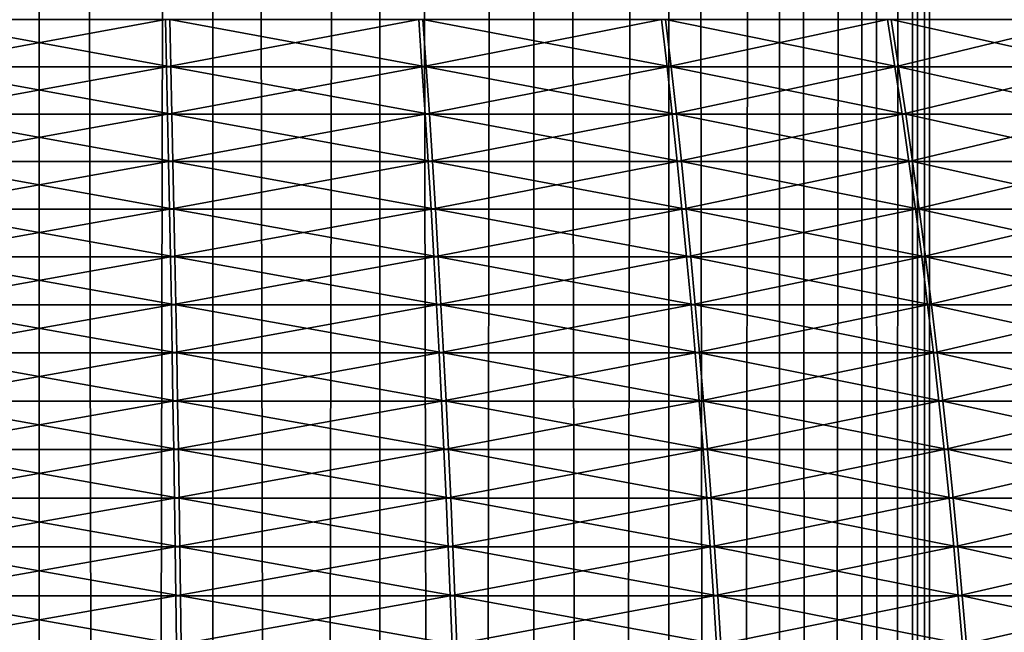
# Model space of a CAD drawing. Header units: millimetres. Extents: x -139 to 139, y -32 to 1264.
# Tile 173 of 256: x 0 to 11, y 662 to 669. Entities that reach past the tile are written whole.
import ezdxf

# ---------------------------------------------------------------- set-up
doc = ezdxf.new("R2010")
doc.units = ezdxf.units.MM
doc.header["$LTSCALE"] = 26.699852
for name, color, linetype in [('235', 7, 'CONTINUOUS'), ('236', 7, 'CONTINUOUS'), ('276', 7, 'CONTINUOUS'), ('277', 7, 'CONTINUOUS')]:
    doc.layers.add(name, color=color, linetype=linetype)

msp = doc.modelspace()

# ---------------------------------------------------------------- linework, layer by layer
at = {"layer": '235', "color": 7, "linetype": 'CONTINUOUS', "true_color": 0xa2afbf}
for points in [[(0, 30, 5.75), (0, 930, 5.75), (-2, 930, 5.553), (0, 30, 5.75)], [(-2, 30, 5.553), (0, 30, 5.75), (-2, 930, 5.553), (-2, 30, 5.553)], [(0, 30, -14.75), (-2, 30, -14.553), (0, 930, -14.75), (0, 30, -14.75)], [(0, 930, -14.75), (-2, 30, -14.553), (-2, 930, -14.553), (0, 930, -14.75)]]:
    msp.add_3dface(points, dxfattribs=at)
at = {"layer": '236', "color": 7, "linetype": 'CONTINUOUS', "true_color": 0xa2afbf}
for points in [[(0, 930, 5.75), (0, 30, 5.75), (2, 30, 5.553), (0, 930, 5.75)], [(0, 930, 5.75), (2, 30, 5.553), (2, 930, 5.553), (0, 930, 5.75)], [(0, 30, -14.75), (0, 930, -14.75), (2, 930, -14.553), (0, 30, -14.75)], [(2, 30, -14.553), (0, 30, -14.75), (2, 930, -14.553), (2, 30, -14.553)], [(3.923, 30, -13.97), (2, 30, -14.553), (3.923, 930, -13.97), (3.923, 30, -13.97)], [(3.923, 930, -13.97), (2, 30, -14.553), (2, 930, -14.553), (3.923, 930, -13.97)], [(2, 30, 5.553), (3.923, 30, 4.97), (2, 930, 5.553), (2, 30, 5.553)], [(2, 930, 5.553), (3.923, 30, 4.97), (3.923, 930, 4.97), (2, 930, 5.553)], [(5.695, 30, -13.023), (3.923, 30, -13.97), (5.695, 930, -13.023), (5.695, 30, -13.023)], [(5.695, 930, -13.023), (3.923, 30, -13.97), (3.923, 930, -13.97), (5.695, 930, -13.023)], [(3.923, 30, 4.97), (5.695, 30, 4.023), (3.923, 930, 4.97), (3.923, 30, 4.97)], [(3.923, 930, 4.97), (5.695, 30, 4.023), (5.695, 930, 4.023), (3.923, 930, 4.97)], [(7.248, 30, -11.748), (5.695, 30, -13.023), (7.248, 930, -11.748), (7.248, 30, -11.748)], [(7.248, 930, -11.748), (5.695, 30, -13.023), (5.695, 930, -13.023), (7.248, 930, -11.748)], [(5.695, 30, 4.023), (7.248, 30, 2.748), (5.695, 930, 4.023), (5.695, 30, 4.023)], [(5.695, 930, 4.023), (7.248, 30, 2.748), (7.248, 930, 2.748), (5.695, 930, 4.023)], [(8.523, 30, -10.195), (7.248, 30, -11.748), (8.523, 930, -10.195), (8.523, 30, -10.195)], [(8.523, 930, -10.195), (7.248, 30, -11.748), (7.248, 930, -11.748), (8.523, 930, -10.195)], [(7.248, 30, 2.748), (8.523, 30, 1.195), (7.248, 930, 2.748), (7.248, 30, 2.748)], [(7.248, 930, 2.748), (8.523, 30, 1.195), (8.523, 930, 1.195), (7.248, 930, 2.748)], [(9.47, 30, -8.423), (8.523, 30, -10.195), (9.47, 930, -8.423), (9.47, 30, -8.423)], [(9.47, 930, -8.423), (8.523, 30, -10.195), (8.523, 930, -10.195), (9.47, 930, -8.423)], [(8.523, 30, 1.195), (9.47, 30, -0.577), (8.523, 930, 1.195), (8.523, 30, 1.195)], [(8.523, 930, 1.195), (9.47, 30, -0.577), (9.47, 930, -0.577), (8.523, 930, 1.195)], [(10.053, 30, -6.5), (9.47, 30, -8.423), (10.053, 930, -6.5), (10.053, 30, -6.5)], [(10.053, 930, -6.5), (9.47, 30, -8.423), (9.47, 930, -8.423), (10.053, 930, -6.5)], [(9.47, 30, -0.577), (10.053, 30, -2.5), (9.47, 930, -0.577), (9.47, 30, -0.577)], [(9.47, 930, -0.577), (10.053, 30, -2.5), (10.053, 930, -2.5), (9.47, 930, -0.577)], [(10.25, 30, -4.5), (10.053, 30, -6.5), (10.25, 930, -4.5), (10.25, 30, -4.5)], [(10.25, 930, -4.5), (10.053, 30, -6.5), (10.053, 930, -6.5), (10.25, 930, -4.5)], [(10.053, 30, -2.5), (10.25, 30, -4.5), (10.053, 930, -2.5), (10.053, 30, -2.5)], [(10.053, 930, -2.5), (10.25, 30, -4.5), (10.25, 930, -4.5), (10.053, 930, -2.5)]]:
    msp.add_3dface(points, dxfattribs=at)
at = {"layer": '276', "color": 7, "linetype": 'CONTINUOUS'}
for points in [[(-1.466, 668.781, -22.475), (-1.453, 669.325, -22.32), (1.516, 668.781, -22.471), (-1.466, 668.781, -22.475)], [(1.516, 668.781, -22.471), (-1.453, 669.325, -22.32), (1.503, 669.325, -22.316), (1.516, 668.781, -22.471)], [(1.516, 668.781, -22.471), (1.503, 669.325, -22.316), (4.456, 668.781, -21.976), (1.516, 668.781, -22.471)], [(4.456, 668.781, -21.976), (1.503, 669.325, -22.316), (4.418, 669.325, -21.824), (4.456, 668.781, -21.976)], [(4.456, 668.781, -21.976), (4.418, 669.325, -21.824), (7.275, 668.781, -21.003), (4.456, 668.781, -21.976)], [(7.275, 668.781, -21.003), (4.418, 669.325, -21.824), (7.212, 669.325, -20.86), (7.275, 668.781, -21.003)], [(7.275, 668.781, -21.003), (7.212, 669.325, -20.86), (9.894, 668.781, -19.579), (7.275, 668.781, -21.003)], [(9.894, 668.781, -19.579), (7.212, 669.325, -20.86), (9.808, 669.325, -19.448), (9.894, 668.781, -19.579)], [(9.894, 668.781, -19.579), (9.808, 669.325, -19.448), (12.243, 668.781, -17.743), (9.894, 668.781, -19.579)], [(12.243, 668.781, -17.743), (9.808, 669.325, -19.448), (12.137, 669.325, -17.628), (12.243, 668.781, -17.743)], [(-1.478, 668.237, -22.624), (-1.466, 668.781, -22.475), (1.529, 668.237, -22.62), (-1.478, 668.237, -22.624)], [(1.529, 668.237, -22.62), (-1.466, 668.781, -22.475), (1.516, 668.781, -22.471), (1.529, 668.237, -22.62)], [(1.529, 668.237, -22.62), (1.516, 668.781, -22.471), (4.493, 668.237, -22.121), (1.529, 668.237, -22.62)], [(4.493, 668.237, -22.121), (1.516, 668.781, -22.471), (4.456, 668.781, -21.976), (4.493, 668.237, -22.121)], [(4.493, 668.237, -22.121), (4.456, 668.781, -21.976), (7.335, 668.237, -21.14), (4.493, 668.237, -22.121)], [(7.335, 668.237, -21.14), (4.456, 668.781, -21.976), (7.275, 668.781, -21.003), (7.335, 668.237, -21.14)], [(7.335, 668.237, -21.14), (7.275, 668.781, -21.003), (9.976, 668.237, -19.704), (7.335, 668.237, -21.14)], [(9.976, 668.237, -19.704), (7.275, 668.781, -21.003), (9.894, 668.781, -19.579), (9.976, 668.237, -19.704)], [(9.976, 668.237, -19.704), (9.894, 668.781, -19.579), (12.345, 668.237, -17.852), (9.976, 668.237, -19.704)], [(12.345, 668.237, -17.852), (9.894, 668.781, -19.579), (12.243, 668.781, -17.743), (12.345, 668.237, -17.852)], [(-1.489, 667.691, -22.767), (-1.478, 668.237, -22.624), (1.541, 667.691, -22.763), (-1.489, 667.691, -22.767)], [(1.541, 667.691, -22.763), (-1.478, 668.237, -22.624), (1.529, 668.237, -22.62), (1.541, 667.691, -22.763)], [(1.541, 667.691, -22.763), (1.529, 668.237, -22.62), (4.529, 667.691, -22.259), (1.541, 667.691, -22.763)], [(4.529, 667.691, -22.259), (1.529, 668.237, -22.62), (4.493, 668.237, -22.121), (4.529, 667.691, -22.259)], [(4.529, 667.691, -22.259), (4.493, 668.237, -22.121), (7.393, 667.691, -21.271), (4.529, 667.691, -22.259)], [(7.393, 667.691, -21.271), (4.493, 668.237, -22.121), (7.335, 668.237, -21.14), (7.393, 667.691, -21.271)], [(7.393, 667.691, -21.271), (7.335, 668.237, -21.14), (10.055, 667.691, -19.823), (7.393, 667.691, -21.271)], [(10.055, 667.691, -19.823), (7.335, 668.237, -21.14), (9.976, 668.237, -19.704), (10.055, 667.691, -19.823)], [(10.055, 667.691, -19.823), (9.976, 668.237, -19.704), (12.442, 667.691, -17.957), (10.055, 667.691, -19.823)], [(12.442, 667.691, -17.957), (9.976, 668.237, -19.704), (12.345, 668.237, -17.852), (12.442, 667.691, -17.957)], [(-1.5, 667.144, -22.904), (-1.489, 667.691, -22.767), (1.552, 667.144, -22.9), (-1.5, 667.144, -22.904)], [(1.552, 667.144, -22.9), (-1.489, 667.691, -22.767), (1.541, 667.691, -22.763), (1.552, 667.144, -22.9)], [(1.552, 667.144, -22.9), (1.541, 667.691, -22.763), (4.562, 667.144, -22.392), (1.552, 667.144, -22.9)], [(4.562, 667.144, -22.392), (1.541, 667.691, -22.763), (4.529, 667.691, -22.259), (4.562, 667.144, -22.392)], [(4.562, 667.144, -22.392), (4.529, 667.691, -22.259), (7.448, 667.144, -21.396), (4.562, 667.144, -22.392)], [(7.448, 667.144, -21.396), (4.529, 667.691, -22.259), (7.393, 667.691, -21.271), (7.448, 667.144, -21.396)], [(7.448, 667.144, -21.396), (7.393, 667.691, -21.271), (10.13, 667.144, -19.938), (7.448, 667.144, -21.396)], [(10.13, 667.144, -19.938), (7.393, 667.691, -21.271), (10.055, 667.691, -19.823), (10.13, 667.144, -19.938)], [(10.13, 667.144, -19.938), (10.055, 667.691, -19.823), (12.535, 667.144, -18.058), (10.13, 667.144, -19.938)], [(12.535, 667.144, -18.058), (10.055, 667.691, -19.823), (12.442, 667.691, -17.957), (12.535, 667.144, -18.058)], [(-1.511, 666.594, -23.035), (-1.5, 667.144, -22.904), (1.563, 666.594, -23.031), (-1.511, 666.594, -23.035)], [(1.563, 666.594, -23.031), (-1.5, 667.144, -22.904), (1.552, 667.144, -22.9), (1.563, 666.594, -23.031)], [(1.563, 666.594, -23.031), (1.552, 667.144, -22.9), (4.595, 666.594, -22.52), (1.563, 666.594, -23.031)], [(4.595, 666.594, -22.52), (1.552, 667.144, -22.9), (4.562, 667.144, -22.392), (4.595, 666.594, -22.52)], [(4.595, 666.594, -22.52), (4.562, 667.144, -22.392), (7.501, 666.594, -21.517), (4.595, 666.594, -22.52)], [(7.501, 666.594, -21.517), (4.562, 667.144, -22.392), (7.448, 667.144, -21.396), (7.501, 666.594, -21.517)], [(7.501, 666.594, -21.517), (7.448, 667.144, -21.396), (10.202, 666.594, -20.048), (7.501, 666.594, -21.517)], [(10.202, 666.594, -20.048), (7.448, 667.144, -21.396), (10.13, 667.144, -19.938), (10.202, 666.594, -20.048)], [(10.202, 666.594, -20.048), (10.13, 667.144, -19.938), (12.625, 666.594, -18.155), (10.202, 666.594, -20.048)], [(12.625, 666.594, -18.155), (10.13, 667.144, -19.938), (12.535, 667.144, -18.058), (12.625, 666.594, -18.155)], [(-1.522, 666.043, -23.162), (-1.511, 666.594, -23.035), (1.574, 666.043, -23.157), (-1.522, 666.043, -23.162)], [(1.574, 666.043, -23.157), (-1.511, 666.594, -23.035), (1.563, 666.594, -23.031), (1.574, 666.043, -23.157)], [(1.574, 666.043, -23.157), (1.563, 666.594, -23.031), (4.626, 666.043, -22.643), (1.574, 666.043, -23.157)], [(4.626, 666.043, -22.643), (1.563, 666.594, -23.031), (4.595, 666.594, -22.52), (4.626, 666.043, -22.643)], [(4.626, 666.043, -22.643), (4.595, 666.594, -22.52), (7.552, 666.043, -21.633), (4.626, 666.043, -22.643)], [(7.552, 666.043, -21.633), (4.595, 666.594, -22.52), (7.501, 666.594, -21.517), (7.552, 666.043, -21.633)], [(7.552, 666.043, -21.633), (7.501, 666.594, -21.517), (10.272, 666.043, -20.154), (7.552, 666.043, -21.633)], [(10.272, 666.043, -20.154), (7.501, 666.594, -21.517), (10.202, 666.594, -20.048), (10.272, 666.043, -20.154)], [(10.272, 666.043, -20.154), (10.202, 666.594, -20.048), (12.711, 666.043, -18.248), (10.272, 666.043, -20.154)], [(12.711, 666.043, -18.248), (10.202, 666.594, -20.048), (12.625, 666.594, -18.155), (12.711, 666.043, -18.248)], [(-1.531, 665.489, -23.283), (-1.522, 666.043, -23.162), (1.584, 665.489, -23.278), (-1.531, 665.489, -23.283)], [(1.584, 665.489, -23.278), (-1.522, 666.043, -23.162), (1.574, 666.043, -23.157), (1.584, 665.489, -23.278)], [(1.584, 665.489, -23.278), (1.574, 666.043, -23.157), (4.656, 665.489, -22.761), (1.584, 665.489, -23.278)], [(4.656, 665.489, -22.761), (1.574, 666.043, -23.157), (4.626, 666.043, -22.643), (4.656, 665.489, -22.761)], [(4.656, 665.489, -22.761), (4.626, 666.043, -22.643), (7.601, 665.489, -21.744), (4.656, 665.489, -22.761)], [(7.601, 665.489, -21.744), (4.626, 666.043, -22.643), (7.552, 666.043, -21.633), (7.601, 665.489, -21.744)], [(7.601, 665.489, -21.744), (7.552, 666.043, -21.633), (10.339, 665.489, -20.256), (7.601, 665.489, -21.744)], [(10.339, 665.489, -20.256), (7.552, 666.043, -21.633), (10.272, 666.043, -20.154), (10.339, 665.489, -20.256)], [(10.339, 665.489, -20.256), (10.272, 666.043, -20.154), (12.793, 665.489, -18.337), (10.339, 665.489, -20.256)], [(12.793, 665.489, -18.337), (10.272, 666.043, -20.154), (12.711, 666.043, -18.248), (12.793, 665.489, -18.337)], [(-1.541, 664.933, -23.398), (-1.531, 665.489, -23.283), (1.594, 664.933, -23.394), (-1.541, 664.933, -23.398)], [(1.594, 664.933, -23.394), (-1.531, 665.489, -23.283), (1.584, 665.489, -23.278), (1.594, 664.933, -23.394)], [(1.594, 664.933, -23.394), (1.584, 665.489, -23.278), (4.685, 664.933, -22.873), (1.594, 664.933, -23.394)], [(4.685, 664.933, -22.873), (1.584, 665.489, -23.278), (4.656, 665.489, -22.761), (4.685, 664.933, -22.873)], [(4.685, 664.933, -22.873), (4.656, 665.489, -22.761), (7.648, 664.933, -21.85), (4.685, 664.933, -22.873)], [(7.648, 664.933, -21.85), (4.656, 665.489, -22.761), (7.601, 665.489, -21.744), (7.648, 664.933, -21.85)], [(7.648, 664.933, -21.85), (7.601, 665.489, -21.744), (10.402, 664.933, -20.353), (7.648, 664.933, -21.85)], [(10.402, 664.933, -20.353), (7.601, 665.489, -21.744), (10.339, 665.489, -20.256), (10.402, 664.933, -20.353)], [(10.402, 664.933, -20.353), (10.339, 665.489, -20.256), (12.872, 664.933, -18.422), (10.402, 664.933, -20.353)], [(12.872, 664.933, -18.422), (10.339, 665.489, -20.256), (12.793, 665.489, -18.337), (12.872, 664.933, -18.422)], [(-1.55, 664.375, -23.508), (-1.541, 664.933, -23.398), (1.603, 664.375, -23.504), (-1.55, 664.375, -23.508)], [(1.603, 664.375, -23.504), (-1.541, 664.933, -23.398), (1.594, 664.933, -23.394), (1.603, 664.375, -23.504)], [(1.603, 664.375, -23.504), (1.594, 664.933, -23.394), (4.712, 664.375, -22.98), (1.603, 664.375, -23.504)], [(4.712, 664.375, -22.98), (1.594, 664.933, -23.394), (4.685, 664.933, -22.873), (4.712, 664.375, -22.98)], [(4.712, 664.375, -22.98), (4.685, 664.933, -22.873), (7.693, 664.375, -21.951), (4.712, 664.375, -22.98)], [(7.693, 664.375, -21.951), (4.685, 664.933, -22.873), (7.648, 664.933, -21.85), (7.693, 664.375, -21.951)], [(7.693, 664.375, -21.951), (7.648, 664.933, -21.85), (10.463, 664.375, -20.445), (7.693, 664.375, -21.951)], [(10.463, 664.375, -20.445), (7.648, 664.933, -21.85), (10.402, 664.933, -20.353), (10.463, 664.375, -20.445)], [(10.463, 664.375, -20.445), (10.402, 664.933, -20.353), (12.947, 664.375, -18.504), (10.463, 664.375, -20.445)], [(12.947, 664.375, -18.504), (10.402, 664.933, -20.353), (12.872, 664.933, -18.422), (12.947, 664.375, -18.504)], [(-1.558, 663.816, -23.613), (-1.55, 664.375, -23.508), (1.612, 663.816, -23.609), (-1.558, 663.816, -23.613)], [(1.612, 663.816, -23.609), (-1.55, 664.375, -23.508), (1.603, 664.375, -23.504), (1.612, 663.816, -23.609)], [(1.612, 663.816, -23.609), (1.603, 664.375, -23.504), (4.738, 663.816, -23.082), (1.612, 663.816, -23.609)], [(4.738, 663.816, -23.082), (1.603, 664.375, -23.504), (4.712, 664.375, -22.98), (4.738, 663.816, -23.082)], [(4.738, 663.816, -23.082), (4.712, 664.375, -22.98), (7.735, 663.816, -22.047), (4.738, 663.816, -23.082)], [(7.735, 663.816, -22.047), (4.712, 664.375, -22.98), (7.693, 664.375, -21.951), (7.735, 663.816, -22.047)], [(7.735, 663.816, -22.047), (7.693, 664.375, -21.951), (10.52, 663.816, -20.533), (7.735, 663.816, -22.047)], [(10.52, 663.816, -20.533), (7.693, 664.375, -21.951), (10.463, 664.375, -20.445), (10.52, 663.816, -20.533)], [(10.52, 663.816, -20.533), (10.463, 664.375, -20.445), (13.018, 663.816, -18.581), (10.52, 663.816, -20.533)], [(13.018, 663.816, -18.581), (10.463, 664.375, -20.445), (12.947, 664.375, -18.504), (13.018, 663.816, -18.581)], [(-1.566, 663.255, -23.712), (-1.558, 663.816, -23.613), (1.62, 663.255, -23.707), (-1.566, 663.255, -23.712)], [(1.62, 663.255, -23.707), (-1.558, 663.816, -23.613), (1.612, 663.816, -23.609), (1.62, 663.255, -23.707)], [(1.62, 663.255, -23.707), (1.612, 663.816, -23.609), (4.763, 663.255, -23.178), (1.62, 663.255, -23.707)], [(4.763, 663.255, -23.178), (1.612, 663.816, -23.609), (4.738, 663.816, -23.082), (4.763, 663.255, -23.178)], [(4.763, 663.255, -23.178), (4.738, 663.816, -23.082), (7.775, 663.255, -22.138), (4.763, 663.255, -23.178)], [(7.775, 663.255, -22.138), (4.738, 663.816, -23.082), (7.735, 663.816, -22.047), (7.775, 663.255, -22.138)], [(7.775, 663.255, -22.138), (7.735, 663.816, -22.047), (10.575, 663.255, -20.616), (7.775, 663.255, -22.138)], [(10.575, 663.255, -20.616), (7.735, 663.816, -22.047), (10.52, 663.816, -20.533), (10.575, 663.255, -20.616)], [(10.575, 663.255, -20.616), (10.52, 663.816, -20.533), (13.085, 663.255, -18.653), (10.575, 663.255, -20.616)], [(13.085, 663.255, -18.653), (10.52, 663.816, -20.533), (13.018, 663.816, -18.581), (13.085, 663.255, -18.653)], [(-1.574, 662.692, -23.805), (-1.566, 663.255, -23.712), (1.628, 662.692, -23.8), (-1.574, 662.692, -23.805)], [(1.628, 662.692, -23.8), (-1.566, 663.255, -23.712), (1.62, 663.255, -23.707), (1.628, 662.692, -23.8)], [(1.628, 662.692, -23.8), (1.62, 663.255, -23.707), (4.786, 662.692, -23.268), (1.628, 662.692, -23.8)], [(4.786, 662.692, -23.268), (1.62, 663.255, -23.707), (4.763, 663.255, -23.178), (4.786, 662.692, -23.268)], [(4.786, 662.692, -23.268), (4.763, 663.255, -23.178), (7.813, 662.692, -22.223), (4.786, 662.692, -23.268)], [(7.813, 662.692, -22.223), (4.763, 663.255, -23.178), (7.775, 663.255, -22.138), (7.813, 662.692, -22.223)], [(7.813, 662.692, -22.223), (7.775, 663.255, -22.138), (10.626, 662.692, -20.694), (7.813, 662.692, -22.223)], [(10.626, 662.692, -20.694), (7.775, 663.255, -22.138), (10.575, 663.255, -20.616), (10.626, 662.692, -20.694)], [(10.626, 662.692, -20.694), (10.575, 663.255, -20.616), (13.149, 662.692, -18.722), (10.626, 662.692, -20.694)], [(13.149, 662.692, -18.722), (10.575, 663.255, -20.616), (13.085, 663.255, -18.653), (13.149, 662.692, -18.722)], [(-1.581, 662.128, -23.892), (-1.574, 662.692, -23.805), (1.636, 662.128, -23.887), (-1.581, 662.128, -23.892)], [(1.636, 662.128, -23.887), (-1.574, 662.692, -23.805), (1.628, 662.692, -23.8), (1.636, 662.128, -23.887)], [(1.636, 662.128, -23.887), (1.628, 662.692, -23.8), (4.807, 662.128, -23.353), (1.636, 662.128, -23.887)], [(4.807, 662.128, -23.353), (1.628, 662.692, -23.8), (4.786, 662.692, -23.268), (4.807, 662.128, -23.353)], [(4.807, 662.128, -23.353), (4.786, 662.692, -23.268), (7.848, 662.128, -22.303), (4.807, 662.128, -23.353)], [(7.848, 662.128, -22.303), (4.786, 662.692, -23.268), (7.813, 662.692, -22.223), (7.848, 662.128, -22.303)], [(7.848, 662.128, -22.303), (7.813, 662.692, -22.223), (10.674, 662.128, -20.767), (7.848, 662.128, -22.303)], [(10.674, 662.128, -20.767), (7.813, 662.692, -22.223), (10.626, 662.692, -20.694), (10.674, 662.128, -20.767)], [(10.674, 662.128, -20.767), (10.626, 662.692, -20.694), (13.208, 662.128, -18.786), (10.674, 662.128, -20.767)], [(13.208, 662.128, -18.786), (10.626, 662.692, -20.694), (13.149, 662.692, -18.722), (13.208, 662.128, -18.786)]]:
    msp.add_3dface(points, dxfattribs=at)
at = {"layer": '277', "color": 7, "linetype": 'CONTINUOUS'}
for points in [[(-1.503, 669.325, 13.316), (-1.516, 668.781, 13.471), (1.453, 669.325, 13.32), (-1.503, 669.325, 13.316)], [(1.453, 669.325, 13.32), (-1.516, 668.781, 13.471), (1.466, 668.781, 13.475), (1.453, 669.325, 13.32)], [(1.453, 669.325, 13.32), (1.466, 668.781, 13.475), (4.369, 669.325, 12.837), (1.453, 669.325, 13.32)], [(4.369, 669.325, 12.837), (1.466, 668.781, 13.475), (4.407, 668.781, 12.988), (4.369, 669.325, 12.837)], [(4.369, 669.325, 12.837), (4.407, 668.781, 12.988), (7.166, 669.325, 11.88), (4.369, 669.325, 12.837)], [(7.166, 669.325, 11.88), (4.407, 668.781, 12.988), (7.228, 668.781, 12.023), (7.166, 669.325, 11.88)], [(7.166, 669.325, 11.88), (7.228, 668.781, 12.023), (9.766, 669.325, 10.476), (7.166, 669.325, 11.88)], [(9.766, 669.325, 10.476), (7.228, 668.781, 12.023), (9.852, 668.781, 10.607), (9.766, 669.325, 10.476)], [(9.766, 669.325, 10.476), (9.852, 668.781, 10.607), (12.1, 669.325, 8.662), (9.766, 669.325, 10.476)], [(12.1, 669.325, 8.662), (9.852, 668.781, 10.607), (12.206, 668.781, 8.777), (12.1, 669.325, 8.662)], [(-1.516, 668.781, 13.471), (-1.529, 668.237, 13.62), (1.466, 668.781, 13.475), (-1.516, 668.781, 13.471)], [(1.466, 668.781, 13.475), (-1.529, 668.237, 13.62), (1.478, 668.237, 13.624), (1.466, 668.781, 13.475)], [(1.466, 668.781, 13.475), (1.478, 668.237, 13.624), (4.407, 668.781, 12.988), (1.466, 668.781, 13.475)], [(4.407, 668.781, 12.988), (1.478, 668.237, 13.624), (4.444, 668.237, 13.133), (4.407, 668.781, 12.988)], [(4.407, 668.781, 12.988), (4.444, 668.237, 13.133), (7.228, 668.781, 12.023), (4.407, 668.781, 12.988)], [(7.228, 668.781, 12.023), (4.444, 668.237, 13.133), (7.288, 668.237, 12.16), (7.228, 668.781, 12.023)], [(7.228, 668.781, 12.023), (7.288, 668.237, 12.16), (9.852, 668.781, 10.607), (7.228, 668.781, 12.023)], [(9.852, 668.781, 10.607), (7.288, 668.237, 12.16), (9.933, 668.237, 10.732), (9.852, 668.781, 10.607)], [(9.852, 668.781, 10.607), (9.933, 668.237, 10.732), (12.206, 668.781, 8.777), (9.852, 668.781, 10.607)], [(12.206, 668.781, 8.777), (9.933, 668.237, 10.732), (12.307, 668.237, 8.887), (12.206, 668.781, 8.777)], [(-1.529, 668.237, 13.62), (-1.541, 667.691, 13.763), (1.478, 668.237, 13.624), (-1.529, 668.237, 13.62)], [(1.478, 668.237, 13.624), (-1.541, 667.691, 13.763), (1.489, 667.691, 13.767), (1.478, 668.237, 13.624)], [(1.478, 668.237, 13.624), (1.489, 667.691, 13.767), (4.444, 668.237, 13.133), (1.478, 668.237, 13.624)], [(4.444, 668.237, 13.133), (1.489, 667.691, 13.767), (4.479, 667.691, 13.272), (4.444, 668.237, 13.133)], [(4.444, 668.237, 13.133), (4.479, 667.691, 13.272), (7.288, 668.237, 12.16), (4.444, 668.237, 13.133)], [(7.288, 668.237, 12.16), (4.479, 667.691, 13.272), (7.345, 667.691, 12.291), (7.288, 668.237, 12.16)], [(7.288, 668.237, 12.16), (7.345, 667.691, 12.291), (9.933, 668.237, 10.732), (7.288, 668.237, 12.16)], [(9.933, 668.237, 10.732), (7.345, 667.691, 12.291), (10.012, 667.691, 10.852), (9.933, 668.237, 10.732)], [(9.933, 668.237, 10.732), (10.012, 667.691, 10.852), (12.307, 668.237, 8.887), (9.933, 668.237, 10.732)], [(12.307, 668.237, 8.887), (10.012, 667.691, 10.852), (12.404, 667.691, 8.992), (12.307, 668.237, 8.887)], [(-1.541, 667.691, 13.763), (-1.552, 667.144, 13.9), (1.489, 667.691, 13.767), (-1.541, 667.691, 13.763)], [(1.489, 667.691, 13.767), (-1.552, 667.144, 13.9), (1.5, 667.144, 13.904), (1.489, 667.691, 13.767)], [(1.489, 667.691, 13.767), (1.5, 667.144, 13.904), (4.479, 667.691, 13.272), (1.489, 667.691, 13.767)], [(4.479, 667.691, 13.272), (1.5, 667.144, 13.904), (4.512, 667.144, 13.405), (4.479, 667.691, 13.272)], [(4.479, 667.691, 13.272), (4.512, 667.144, 13.405), (7.345, 667.691, 12.291), (4.479, 667.691, 13.272)], [(7.345, 667.691, 12.291), (4.512, 667.144, 13.405), (7.4, 667.144, 12.417), (7.345, 667.691, 12.291)], [(7.345, 667.691, 12.291), (7.4, 667.144, 12.417), (10.012, 667.691, 10.852), (7.345, 667.691, 12.291)], [(10.012, 667.691, 10.852), (7.4, 667.144, 12.417), (10.087, 667.144, 10.967), (10.012, 667.691, 10.852)], [(10.012, 667.691, 10.852), (10.087, 667.144, 10.967), (12.404, 667.691, 8.992), (10.012, 667.691, 10.852)], [(12.404, 667.691, 8.992), (10.087, 667.144, 10.967), (12.497, 667.144, 9.093), (12.404, 667.691, 8.992)], [(-1.552, 667.144, 13.9), (-1.563, 666.594, 14.031), (1.5, 667.144, 13.904), (-1.552, 667.144, 13.9)], [(1.5, 667.144, 13.904), (-1.563, 666.594, 14.031), (1.511, 666.594, 14.035), (1.5, 667.144, 13.904)], [(1.5, 667.144, 13.904), (1.511, 666.594, 14.035), (4.512, 667.144, 13.405), (1.5, 667.144, 13.904)], [(4.512, 667.144, 13.405), (1.511, 666.594, 14.035), (4.544, 666.594, 13.533), (4.512, 667.144, 13.405)], [(4.512, 667.144, 13.405), (4.544, 666.594, 13.533), (7.4, 667.144, 12.417), (4.512, 667.144, 13.405)], [(7.4, 667.144, 12.417), (4.544, 666.594, 13.533), (7.453, 666.594, 12.538), (7.4, 667.144, 12.417)], [(7.4, 667.144, 12.417), (7.453, 666.594, 12.538), (10.087, 667.144, 10.967), (7.4, 667.144, 12.417)], [(10.087, 667.144, 10.967), (7.453, 666.594, 12.538), (10.159, 666.594, 11.077), (10.087, 667.144, 10.967)], [(10.087, 667.144, 10.967), (10.159, 666.594, 11.077), (12.497, 667.144, 9.093), (10.087, 667.144, 10.967)], [(12.497, 667.144, 9.093), (10.159, 666.594, 11.077), (12.586, 666.594, 9.19), (12.497, 667.144, 9.093)], [(-1.563, 666.594, 14.031), (-1.574, 666.043, 14.157), (1.511, 666.594, 14.035), (-1.563, 666.594, 14.031)], [(1.511, 666.594, 14.035), (-1.574, 666.043, 14.157), (1.522, 666.043, 14.162), (1.511, 666.594, 14.035)], [(1.511, 666.594, 14.035), (1.522, 666.043, 14.162), (4.544, 666.594, 13.533), (1.511, 666.594, 14.035)], [(4.544, 666.594, 13.533), (1.522, 666.043, 14.162), (4.575, 666.043, 13.656), (4.544, 666.594, 13.533)], [(4.544, 666.594, 13.533), (4.575, 666.043, 13.656), (7.453, 666.594, 12.538), (4.544, 666.594, 13.533)], [(7.453, 666.594, 12.538), (4.575, 666.043, 13.656), (7.504, 666.043, 12.654), (7.453, 666.594, 12.538)], [(7.453, 666.594, 12.538), (7.504, 666.043, 12.654), (10.159, 666.594, 11.077), (7.453, 666.594, 12.538)], [(10.159, 666.594, 11.077), (7.504, 666.043, 12.654), (10.228, 666.043, 11.183), (10.159, 666.594, 11.077)], [(10.159, 666.594, 11.077), (10.228, 666.043, 11.183), (12.586, 666.594, 9.19), (10.159, 666.594, 11.077)], [(12.586, 666.594, 9.19), (10.228, 666.043, 11.183), (12.672, 666.043, 9.284), (12.586, 666.594, 9.19)], [(-1.574, 666.043, 14.157), (-1.584, 665.489, 14.278), (1.522, 666.043, 14.162), (-1.574, 666.043, 14.157)], [(1.522, 666.043, 14.162), (-1.584, 665.489, 14.278), (1.531, 665.489, 14.283), (1.522, 666.043, 14.162)], [(1.522, 666.043, 14.162), (1.531, 665.489, 14.283), (4.575, 666.043, 13.656), (1.522, 666.043, 14.162)], [(4.575, 666.043, 13.656), (1.531, 665.489, 14.283), (4.605, 665.489, 13.774), (4.575, 666.043, 13.656)], [(4.575, 666.043, 13.656), (4.605, 665.489, 13.774), (7.504, 666.043, 12.654), (4.575, 666.043, 13.656)], [(7.504, 666.043, 12.654), (4.605, 665.489, 13.774), (7.553, 665.489, 12.765), (7.504, 666.043, 12.654)], [(7.504, 666.043, 12.654), (7.553, 665.489, 12.765), (10.228, 666.043, 11.183), (7.504, 666.043, 12.654)], [(10.228, 666.043, 11.183), (7.553, 665.489, 12.765), (10.294, 665.489, 11.285), (10.228, 666.043, 11.183)], [(10.228, 666.043, 11.183), (10.294, 665.489, 11.285), (12.672, 666.043, 9.284), (10.228, 666.043, 11.183)], [(12.672, 666.043, 9.284), (10.294, 665.489, 11.285), (12.754, 665.489, 9.373), (12.672, 666.043, 9.284)], [(-1.584, 665.489, 14.278), (-1.594, 664.933, 14.394), (1.531, 665.489, 14.283), (-1.584, 665.489, 14.278)], [(1.531, 665.489, 14.283), (-1.594, 664.933, 14.394), (1.541, 664.933, 14.398), (1.531, 665.489, 14.283)], [(1.531, 665.489, 14.283), (1.541, 664.933, 14.398), (4.605, 665.489, 13.774), (1.531, 665.489, 14.283)], [(4.605, 665.489, 13.774), (1.541, 664.933, 14.398), (4.633, 664.933, 13.886), (4.605, 665.489, 13.774)], [(4.605, 665.489, 13.774), (4.633, 664.933, 13.886), (7.553, 665.489, 12.765), (4.605, 665.489, 13.774)], [(7.553, 665.489, 12.765), (4.633, 664.933, 13.886), (7.599, 664.933, 12.872), (7.553, 665.489, 12.765)], [(7.553, 665.489, 12.765), (7.599, 664.933, 12.872), (10.294, 665.489, 11.285), (7.553, 665.489, 12.765)], [(10.294, 665.489, 11.285), (7.599, 664.933, 12.872), (10.358, 664.933, 11.382), (10.294, 665.489, 11.285)], [(10.294, 665.489, 11.285), (10.358, 664.933, 11.382), (12.754, 665.489, 9.373), (10.294, 665.489, 11.285)], [(12.754, 665.489, 9.373), (10.358, 664.933, 11.382), (12.833, 664.933, 9.459), (12.754, 665.489, 9.373)], [(-1.594, 664.933, 14.394), (-1.603, 664.375, 14.504), (1.541, 664.933, 14.398), (-1.594, 664.933, 14.394)], [(1.541, 664.933, 14.398), (-1.603, 664.375, 14.504), (1.55, 664.375, 14.508), (1.541, 664.933, 14.398)], [(1.541, 664.933, 14.398), (1.55, 664.375, 14.508), (4.633, 664.933, 13.886), (1.541, 664.933, 14.398)], [(4.633, 664.933, 13.886), (1.55, 664.375, 14.508), (4.66, 664.375, 13.993), (4.633, 664.933, 13.886)], [(4.633, 664.933, 13.886), (4.66, 664.375, 13.993), (7.599, 664.933, 12.872), (4.633, 664.933, 13.886)], [(7.599, 664.933, 12.872), (4.66, 664.375, 13.993), (7.644, 664.375, 12.973), (7.599, 664.933, 12.872)], [(7.599, 664.933, 12.872), (7.644, 664.375, 12.973), (10.358, 664.933, 11.382), (7.599, 664.933, 12.872)], [(10.358, 664.933, 11.382), (7.644, 664.375, 12.973), (10.418, 664.375, 11.475), (10.358, 664.933, 11.382)], [(10.358, 664.933, 11.382), (10.418, 664.375, 11.475), (12.833, 664.933, 9.459), (10.358, 664.933, 11.382)], [(12.833, 664.933, 9.459), (10.418, 664.375, 11.475), (12.908, 664.375, 9.54), (12.833, 664.933, 9.459)], [(-1.603, 664.375, 14.504), (-1.612, 663.816, 14.609), (1.55, 664.375, 14.508), (-1.603, 664.375, 14.504)], [(1.55, 664.375, 14.508), (-1.612, 663.816, 14.609), (1.558, 663.816, 14.613), (1.55, 664.375, 14.508)], [(1.55, 664.375, 14.508), (1.558, 663.816, 14.613), (4.66, 664.375, 13.993), (1.55, 664.375, 14.508)], [(4.66, 664.375, 13.993), (1.558, 663.816, 14.613), (4.686, 663.816, 14.095), (4.66, 664.375, 13.993)], [(4.66, 664.375, 13.993), (4.686, 663.816, 14.095), (7.644, 664.375, 12.973), (4.66, 664.375, 13.993)], [(7.644, 664.375, 12.973), (4.686, 663.816, 14.095), (7.686, 663.816, 13.069), (7.644, 664.375, 12.973)], [(7.644, 664.375, 12.973), (7.686, 663.816, 13.069), (10.418, 664.375, 11.475), (7.644, 664.375, 12.973)], [(10.418, 664.375, 11.475), (7.686, 663.816, 13.069), (10.475, 663.816, 11.562), (10.418, 664.375, 11.475)], [(10.418, 664.375, 11.475), (10.475, 663.816, 11.562), (12.908, 664.375, 9.54), (10.418, 664.375, 11.475)], [(12.908, 664.375, 9.54), (10.475, 663.816, 11.562), (12.978, 663.816, 9.617), (12.908, 664.375, 9.54)], [(-1.612, 663.816, 14.609), (-1.62, 663.255, 14.707), (1.558, 663.816, 14.613), (-1.612, 663.816, 14.609)], [(1.558, 663.816, 14.613), (-1.62, 663.255, 14.707), (1.566, 663.255, 14.712), (1.558, 663.816, 14.613)], [(1.558, 663.816, 14.613), (1.566, 663.255, 14.712), (4.686, 663.816, 14.095), (1.558, 663.816, 14.613)], [(4.686, 663.816, 14.095), (1.566, 663.255, 14.712), (4.71, 663.255, 14.191), (4.686, 663.816, 14.095)], [(4.686, 663.816, 14.095), (4.71, 663.255, 14.191), (7.686, 663.816, 13.069), (4.686, 663.816, 14.095)], [(7.686, 663.816, 13.069), (4.71, 663.255, 14.191), (7.725, 663.255, 13.16), (7.686, 663.816, 13.069)], [(7.686, 663.816, 13.069), (7.725, 663.255, 13.16), (10.475, 663.816, 11.562), (7.686, 663.816, 13.069)], [(10.475, 663.816, 11.562), (7.725, 663.255, 13.16), (10.529, 663.255, 11.645), (10.475, 663.816, 11.562)], [(10.475, 663.816, 11.562), (10.529, 663.255, 11.645), (12.978, 663.816, 9.617), (10.475, 663.816, 11.562)], [(12.978, 663.816, 9.617), (10.529, 663.255, 11.645), (13.046, 663.255, 9.69), (12.978, 663.816, 9.617)], [(-1.62, 663.255, 14.707), (-1.628, 662.692, 14.8), (1.566, 663.255, 14.712), (-1.62, 663.255, 14.707)], [(1.566, 663.255, 14.712), (-1.628, 662.692, 14.8), (1.574, 662.692, 14.805), (1.566, 663.255, 14.712)], [(1.566, 663.255, 14.712), (1.574, 662.692, 14.805), (4.71, 663.255, 14.191), (1.566, 663.255, 14.712)], [(4.71, 663.255, 14.191), (1.574, 662.692, 14.805), (4.733, 662.692, 14.282), (4.71, 663.255, 14.191)], [(4.71, 663.255, 14.191), (4.733, 662.692, 14.282), (7.725, 663.255, 13.16), (4.71, 663.255, 14.191)], [(7.725, 663.255, 13.16), (4.733, 662.692, 14.282), (7.763, 662.692, 13.245), (7.725, 663.255, 13.16)], [(7.725, 663.255, 13.16), (7.763, 662.692, 13.245), (10.529, 663.255, 11.645), (7.725, 663.255, 13.16)], [(10.529, 663.255, 11.645), (7.763, 662.692, 13.245), (10.58, 662.692, 11.724), (10.529, 663.255, 11.645)], [(10.529, 663.255, 11.645), (10.58, 662.692, 11.724), (13.046, 663.255, 9.69), (10.529, 663.255, 11.645)], [(13.046, 663.255, 9.69), (10.58, 662.692, 11.724), (13.109, 662.692, 9.759), (13.046, 663.255, 9.69)], [(-1.628, 662.692, 14.8), (-1.636, 662.128, 14.887), (1.574, 662.692, 14.805), (-1.628, 662.692, 14.8)], [(1.574, 662.692, 14.805), (-1.636, 662.128, 14.887), (1.581, 662.128, 14.892), (1.574, 662.692, 14.805)], [(1.574, 662.692, 14.805), (1.581, 662.128, 14.892), (4.733, 662.692, 14.282), (1.574, 662.692, 14.805)], [(4.733, 662.692, 14.282), (1.581, 662.128, 14.892), (4.754, 662.128, 14.366), (4.733, 662.692, 14.282)], [(4.733, 662.692, 14.282), (4.754, 662.128, 14.366), (7.763, 662.692, 13.245), (4.733, 662.692, 14.282)], [(7.763, 662.692, 13.245), (4.754, 662.128, 14.366), (7.798, 662.128, 13.325), (7.763, 662.692, 13.245)], [(7.763, 662.692, 13.245), (7.798, 662.128, 13.325), (10.58, 662.692, 11.724), (7.763, 662.692, 13.245)], [(10.58, 662.692, 11.724), (7.798, 662.128, 13.325), (10.628, 662.128, 11.797), (10.58, 662.692, 11.724)], [(10.58, 662.692, 11.724), (10.628, 662.128, 11.797), (13.109, 662.692, 9.759), (10.58, 662.692, 11.724)], [(13.109, 662.692, 9.759), (10.628, 662.128, 11.797), (13.168, 662.128, 9.823), (13.109, 662.692, 9.759)]]:
    msp.add_3dface(points, dxfattribs=at)

doc.saveas('drawing.dxf')
